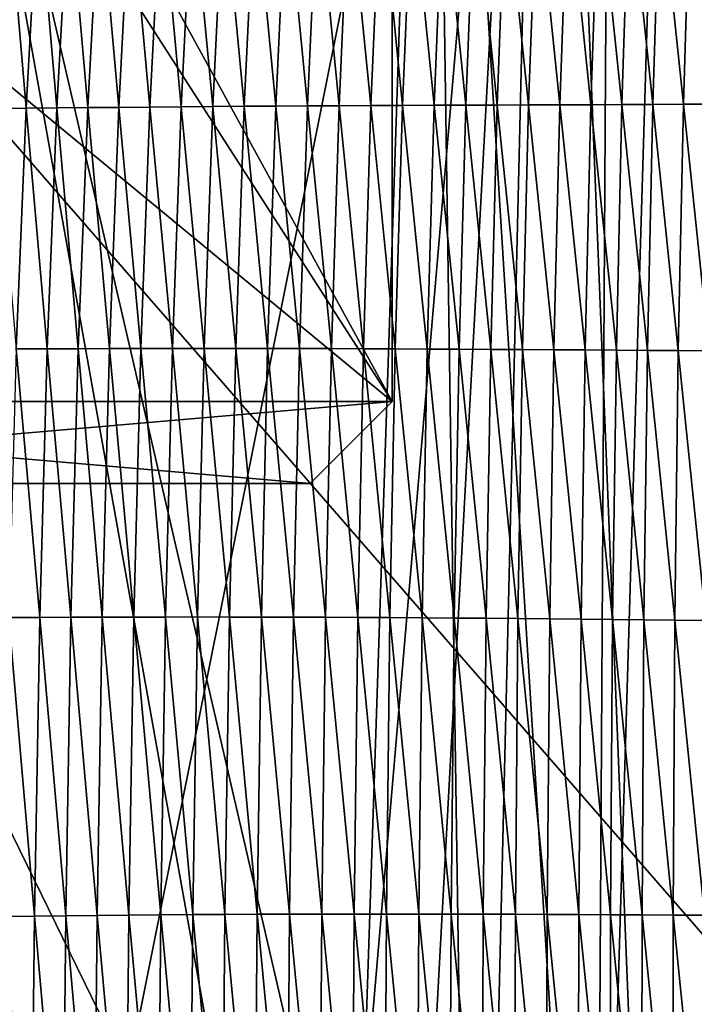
# Model space of a CAD drawing. Extents: x -65 to 446, y -88 to 1318.
# Tile 83 of 229: x 51 to 55, y -46 to -40. Entities that reach past the tile are written whole.
import ezdxf

# ---------------------------------------------------------------- set-up
doc = ezdxf.new("R2010")
doc.units = 0
doc.header["$LTSCALE"] = 65.185185
for name, color, linetype in [('1301', 7, 'CONTINUOUS'), ('1499', 7, 'CONTINUOUS'), ('1546', 7, 'CONTINUOUS'), ('1547', 7, 'CONTINUOUS'), ('1548', 7, 'CONTINUOUS'), ('1550', 7, 'CONTINUOUS'), ('1551', 7, 'CONTINUOUS'), ('1553', 7, 'CONTINUOUS'), ('1554', 7, 'CONTINUOUS'), ('1555', 7, 'CONTINUOUS'), ('1556', 7, 'CONTINUOUS'), ('815', 7, 'CONTINUOUS'), ('821', 7, 'CONTINUOUS'), ('922', 7, 'CONTINUOUS')]:
    doc.layers.add(name, color=color, linetype=linetype)

msp = doc.modelspace()

# ---------------------------------------------------------------- linework, layer by layer
at = {"layer": '1301', "color": 7, "linetype": 'CONTINUOUS'}
for points in [[(50.301, -33.8575, 14.7553), (54.0933, -33.843, 13.9243), (50.4004, -52.2625, 16.6897), (50.301, -33.8575, 14.7553)], [(50.4004, -52.2625, 16.6897), (54.0933, -33.843, 13.9243), (50.5189, -75.5, 19.1321), (50.4004, -52.2625, 16.6897)], [(50.5189, -75.5, 19.1321), (54.0933, -33.843, 13.9243), (51.8312, -75.5, 18.9461), (50.5189, -75.5, 19.1321)], [(51.8312, -75.5, 18.9461), (54.0933, -33.843, 13.9243), (53.1, -75.5, 18.618), (51.8312, -75.5, 18.9461)], [(53.1, -75.5, 18.618), (54.0933, -33.843, 13.9243), (55.8127, -76.7334, 17.4236), (53.1, -75.5, 18.618)], [(54.0933, -33.843, 13.9243), (57.5549, -33.8057, 11.7864), (55.8127, -76.7334, 17.4236), (54.0933, -33.843, 13.9243)]]:
    msp.add_3dface(points, dxfattribs=at)
at = {"layer": '1499', "color": 7, "linetype": 'CONTINUOUS'}
for points in [[(54.7806, -39.3144, 17.2606), (54.9244, -40.6891, 17.3323), (54.9659, -39.3105, 17.1819), (54.7806, -39.3144, 17.2606)], [(54.9244, -40.6891, 17.3323), (55.1102, -40.6883, 17.2512), (54.9659, -39.3105, 17.1819), (54.9244, -40.6891, 17.3323)], [(54.9659, -39.3105, 17.1819), (55.1102, -40.6883, 17.2512), (55.1502, -39.3065, 17.1012), (54.9659, -39.3105, 17.1819)], [(51.7421, -39.3755, 18.1677), (51.8642, -40.704, 18.2849), (51.9315, -39.3713, 18.1332), (51.7421, -39.3755, 18.1677)], [(51.8642, -40.704, 18.2849), (52.0558, -40.7024, 18.2478), (51.9315, -39.3713, 18.1332), (51.8642, -40.704, 18.2849)], [(51.9315, -39.3713, 18.1332), (52.0558, -40.7024, 18.2478), (52.1216, -39.3671, 18.0957), (51.9315, -39.3713, 18.1332)], [(52.0558, -40.7024, 18.2478), (52.248, -40.7009, 18.2073), (52.1216, -39.3671, 18.0957), (52.0558, -40.7024, 18.2478)], [(52.1216, -39.3671, 18.0957), (52.248, -40.7009, 18.2073), (52.3122, -39.363, 18.0547), (52.1216, -39.3671, 18.0957)], [(52.248, -40.7009, 18.2073), (52.4406, -40.6996, 18.1632), (52.3122, -39.363, 18.0547), (52.248, -40.7009, 18.2073)], [(52.3122, -39.363, 18.0547), (52.4406, -40.6996, 18.1632), (52.5032, -39.3591, 18.0104), (52.3122, -39.363, 18.0547)], [(52.4406, -40.6996, 18.1632), (52.6334, -40.6985, 18.1157), (52.5032, -39.3591, 18.0104), (52.4406, -40.6996, 18.1632)], [(52.5032, -39.3591, 18.0104), (52.6334, -40.6985, 18.1157), (52.6945, -39.3553, 17.9627), (52.5032, -39.3591, 18.0104)], [(52.6334, -40.6985, 18.1157), (52.8264, -40.6975, 18.065), (52.6945, -39.3553, 17.9627), (52.6334, -40.6985, 18.1157)], [(52.6945, -39.3553, 17.9627), (52.8264, -40.6975, 18.065), (52.8859, -39.3515, 17.9121), (52.6945, -39.3553, 17.9627)], [(52.8264, -40.6975, 18.065), (53.0196, -40.6965, 18.0117), (52.8859, -39.3515, 17.9121), (52.8264, -40.6975, 18.065)], [(52.8859, -39.3515, 17.9121), (53.0196, -40.6965, 18.0117), (53.0774, -39.3477, 17.8587), (52.8859, -39.3515, 17.9121)], [(53.0196, -40.6965, 18.0117), (53.2127, -40.6956, 17.9557), (53.0774, -39.3477, 17.8587), (53.0196, -40.6965, 18.0117)], [(53.0774, -39.3477, 17.8587), (53.2127, -40.6956, 17.9557), (53.2688, -39.344, 17.8028), (53.0774, -39.3477, 17.8587)], [(53.2127, -40.6956, 17.9557), (53.4056, -40.6947, 17.8971), (53.2688, -39.344, 17.8028), (53.2127, -40.6956, 17.9557)], [(53.2688, -39.344, 17.8028), (53.4056, -40.6947, 17.8971), (53.46, -39.3403, 17.7442), (53.2688, -39.344, 17.8028)], [(53.4056, -40.6947, 17.8971), (53.5982, -40.6939, 17.8358), (53.46, -39.3403, 17.7442), (53.4056, -40.6947, 17.8971)], [(53.46, -39.3403, 17.7442), (53.5982, -40.6939, 17.8358), (53.6509, -39.3366, 17.683), (53.46, -39.3403, 17.7442)], [(53.5982, -40.6939, 17.8358), (53.7901, -40.6932, 17.7717), (53.6509, -39.3366, 17.683), (53.5982, -40.6939, 17.8358)], [(53.6509, -39.3366, 17.683), (53.7901, -40.6932, 17.7717), (53.8412, -39.3329, 17.6191), (53.6509, -39.3366, 17.683)], [(53.7901, -40.6932, 17.7717), (53.9813, -40.6925, 17.7047), (53.8412, -39.3329, 17.6191), (53.7901, -40.6932, 17.7717)], [(53.8412, -39.3329, 17.6191), (53.9813, -40.6925, 17.7047), (54.0307, -39.3293, 17.5524), (53.8412, -39.3329, 17.6191)], [(53.9813, -40.6925, 17.7047), (54.1717, -40.6919, 17.635), (54.0307, -39.3293, 17.5524), (53.9813, -40.6925, 17.7047)], [(54.0307, -39.3293, 17.5524), (54.1717, -40.6919, 17.635), (54.2194, -39.3256, 17.4831), (54.0307, -39.3293, 17.5524)], [(54.1717, -40.6919, 17.635), (54.3612, -40.6912, 17.5628), (54.2194, -39.3256, 17.4831), (54.1717, -40.6919, 17.635)], [(54.2194, -39.3256, 17.4831), (54.3612, -40.6912, 17.5628), (54.4073, -39.322, 17.4112), (54.2194, -39.3256, 17.4831)], [(54.3612, -40.6912, 17.5628), (54.5498, -40.6906, 17.4882), (54.4073, -39.322, 17.4112), (54.3612, -40.6912, 17.5628)], [(54.4073, -39.322, 17.4112), (54.5498, -40.6906, 17.4882), (54.5944, -39.3182, 17.337), (54.4073, -39.322, 17.4112)], [(54.5498, -40.6906, 17.4882), (54.7376, -40.6899, 17.4113), (54.5944, -39.3182, 17.337), (54.5498, -40.6906, 17.4882)], [(54.5944, -39.3182, 17.337), (54.7376, -40.6899, 17.4113), (54.7806, -39.3144, 17.2606), (54.5944, -39.3182, 17.337)], [(54.7376, -40.6899, 17.4113), (54.9244, -40.6891, 17.3323), (54.7806, -39.3144, 17.2606), (54.7376, -40.6899, 17.4113)], [(50.7323, -40.7149, 18.45), (50.9188, -40.713, 18.4284), (50.807, -39.3967, 18.3021), (50.7323, -40.7149, 18.45)], [(50.807, -39.3967, 18.3021), (50.9188, -40.713, 18.4284), (50.9924, -39.3925, 18.2799), (50.807, -39.3967, 18.3021)], [(50.9188, -40.713, 18.4284), (51.1061, -40.7112, 18.4046), (50.9924, -39.3925, 18.2799), (50.9188, -40.713, 18.4284)], [(50.9924, -39.3925, 18.2799), (51.1061, -40.7112, 18.4046), (51.1787, -39.3883, 18.2555), (50.9924, -39.3925, 18.2799)], [(51.1061, -40.7112, 18.4046), (51.2943, -40.7093, 18.3785), (51.1787, -39.3883, 18.2555), (51.1061, -40.7112, 18.4046)], [(51.1787, -39.3883, 18.2555), (51.2943, -40.7093, 18.3785), (51.3657, -39.384, 18.2287), (51.1787, -39.3883, 18.2555)], [(51.2943, -40.7093, 18.3785), (51.4834, -40.7075, 18.3499), (51.3657, -39.384, 18.2287), (51.2943, -40.7093, 18.3785)], [(51.3657, -39.384, 18.2287), (51.4834, -40.7075, 18.3499), (51.5535, -39.3798, 18.1995), (51.3657, -39.384, 18.2287)], [(51.4834, -40.7075, 18.3499), (51.6734, -40.7057, 18.3188), (51.5535, -39.3798, 18.1995), (51.4834, -40.7075, 18.3499)], [(51.5535, -39.3798, 18.1995), (51.6734, -40.7057, 18.3188), (51.7421, -39.3755, 18.1677), (51.5535, -39.3798, 18.1995)], [(51.6734, -40.7057, 18.3188), (51.8642, -40.704, 18.2849), (51.7421, -39.3755, 18.1677), (51.6734, -40.7057, 18.3188)], [(53.5982, -40.6939, 17.8358), (53.7506, -42.1826, 17.9366), (53.7901, -40.6932, 17.7717), (53.5982, -40.6939, 17.8358)], [(53.7506, -42.1826, 17.9366), (53.9433, -42.1837, 17.8692), (53.7901, -40.6932, 17.7717), (53.7506, -42.1826, 17.9366)], [(53.7901, -40.6932, 17.7717), (53.9433, -42.1837, 17.8692), (53.9813, -40.6925, 17.7047), (53.7901, -40.6932, 17.7717)], [(53.9433, -42.1837, 17.8692), (54.1351, -42.1849, 17.7991), (53.9813, -40.6925, 17.7047), (53.9433, -42.1837, 17.8692)], [(53.9813, -40.6925, 17.7047), (54.1351, -42.1849, 17.7991), (54.1717, -40.6919, 17.635), (53.9813, -40.6925, 17.7047)], [(54.1351, -42.1849, 17.7991), (54.3261, -42.1862, 17.7264), (54.1717, -40.6919, 17.635), (54.1351, -42.1849, 17.7991)], [(54.1717, -40.6919, 17.635), (54.3261, -42.1862, 17.7264), (54.3612, -40.6912, 17.5628), (54.1717, -40.6919, 17.635)], [(54.3261, -42.1862, 17.7264), (54.5162, -42.1874, 17.6512), (54.3612, -40.6912, 17.5628), (54.3261, -42.1862, 17.7264)], [(54.3612, -40.6912, 17.5628), (54.5162, -42.1874, 17.6512), (54.5498, -40.6906, 17.4882), (54.3612, -40.6912, 17.5628)], [(54.5162, -42.1874, 17.6512), (54.7054, -42.1887, 17.5739), (54.5498, -40.6906, 17.4882), (54.5162, -42.1874, 17.6512)], [(54.5498, -40.6906, 17.4882), (54.7054, -42.1887, 17.5739), (54.7376, -40.6899, 17.4113), (54.5498, -40.6906, 17.4882)], [(54.7054, -42.1887, 17.5739), (54.8936, -42.1899, 17.4944), (54.7376, -40.6899, 17.4113), (54.7054, -42.1887, 17.5739)], [(54.7376, -40.6899, 17.4113), (54.8936, -42.1899, 17.4944), (54.9244, -40.6891, 17.3323), (54.7376, -40.6899, 17.4113)], [(54.8936, -42.1899, 17.4944), (55.0808, -42.191, 17.4128), (54.9244, -40.6891, 17.3323), (54.8936, -42.1899, 17.4944)], [(54.9244, -40.6891, 17.3323), (55.0808, -42.191, 17.4128), (55.1102, -40.6883, 17.2512), (54.9244, -40.6891, 17.3323)], [(50.7323, -40.7149, 18.45), (50.8588, -42.1799, 18.5913), (50.9188, -40.713, 18.4284), (50.7323, -40.7149, 18.45)], [(50.8588, -42.1799, 18.5913), (51.0471, -42.1793, 18.5679), (50.9188, -40.713, 18.4284), (50.8588, -42.1799, 18.5913)], [(50.9188, -40.713, 18.4284), (51.0471, -42.1793, 18.5679), (51.1061, -40.7112, 18.4046), (50.9188, -40.713, 18.4284)], [(51.0471, -42.1793, 18.5679), (51.2364, -42.1787, 18.5423), (51.1061, -40.7112, 18.4046), (51.0471, -42.1793, 18.5679)], [(51.1061, -40.7112, 18.4046), (51.2364, -42.1787, 18.5423), (51.2943, -40.7093, 18.3785), (51.1061, -40.7112, 18.4046)], [(51.2364, -42.1787, 18.5423), (51.4266, -42.1782, 18.5142), (51.2943, -40.7093, 18.3785), (51.2364, -42.1787, 18.5423)], [(51.2943, -40.7093, 18.3785), (51.4266, -42.1782, 18.5142), (51.4834, -40.7075, 18.3499), (51.2943, -40.7093, 18.3785)], [(51.4266, -42.1782, 18.5142), (51.6178, -42.1777, 18.4836), (51.4834, -40.7075, 18.3499), (51.4266, -42.1782, 18.5142)], [(51.4834, -40.7075, 18.3499), (51.6178, -42.1777, 18.4836), (51.6734, -40.7057, 18.3188), (51.4834, -40.7075, 18.3499)], [(51.6178, -42.1777, 18.4836), (51.8099, -42.1774, 18.4501), (51.6734, -40.7057, 18.3188), (51.6178, -42.1777, 18.4836)], [(51.6734, -40.7057, 18.3188), (51.8099, -42.1774, 18.4501), (51.8642, -40.704, 18.2849), (51.6734, -40.7057, 18.3188)], [(51.8099, -42.1774, 18.4501), (52.0028, -42.1772, 18.4135), (51.8642, -40.704, 18.2849), (51.8099, -42.1774, 18.4501)], [(51.8642, -40.704, 18.2849), (52.0028, -42.1772, 18.4135), (52.0558, -40.7024, 18.2478), (51.8642, -40.704, 18.2849)], [(52.0028, -42.1772, 18.4135), (52.1964, -42.1772, 18.3731), (52.0558, -40.7024, 18.2478), (52.0028, -42.1772, 18.4135)], [(52.0558, -40.7024, 18.2478), (52.1964, -42.1772, 18.3731), (52.248, -40.7009, 18.2073), (52.0558, -40.7024, 18.2478)], [(52.1964, -42.1772, 18.3731), (52.3904, -42.1774, 18.3292), (52.248, -40.7009, 18.2073), (52.1964, -42.1772, 18.3731)], [(52.248, -40.7009, 18.2073), (52.3904, -42.1774, 18.3292), (52.4406, -40.6996, 18.1632), (52.248, -40.7009, 18.2073)], [(52.3904, -42.1774, 18.3292), (52.5847, -42.1778, 18.2817), (52.4406, -40.6996, 18.1632), (52.3904, -42.1774, 18.3292)], [(52.4406, -40.6996, 18.1632), (52.5847, -42.1778, 18.2817), (52.6334, -40.6985, 18.1157), (52.4406, -40.6996, 18.1632)], [(52.5847, -42.1778, 18.2817), (52.7792, -42.1783, 18.231), (52.6334, -40.6985, 18.1157), (52.5847, -42.1778, 18.2817)], [(52.6334, -40.6985, 18.1157), (52.7792, -42.1783, 18.231), (52.8264, -40.6975, 18.065), (52.6334, -40.6985, 18.1157)], [(52.7792, -42.1783, 18.231), (52.9738, -42.179, 18.1775), (52.8264, -40.6975, 18.065), (52.7792, -42.1783, 18.231)], [(52.8264, -40.6975, 18.065), (52.9738, -42.179, 18.1775), (53.0196, -40.6965, 18.0117), (52.8264, -40.6975, 18.065)], [(52.9738, -42.179, 18.1775), (53.1685, -42.1798, 18.1214), (53.0196, -40.6965, 18.0117), (52.9738, -42.179, 18.1775)], [(53.0196, -40.6965, 18.0117), (53.1685, -42.1798, 18.1214), (53.2127, -40.6956, 17.9557), (53.0196, -40.6965, 18.0117)], [(53.1685, -42.1798, 18.1214), (53.3629, -42.1806, 18.0626), (53.2127, -40.6956, 17.9557), (53.1685, -42.1798, 18.1214)], [(53.2127, -40.6956, 17.9557), (53.3629, -42.1806, 18.0626), (53.4056, -40.6947, 17.8971), (53.2127, -40.6956, 17.9557)], [(53.3629, -42.1806, 18.0626), (53.5571, -42.1815, 18.001), (53.4056, -40.6947, 17.8971), (53.3629, -42.1806, 18.0626)], [(53.4056, -40.6947, 17.8971), (53.5571, -42.1815, 18.001), (53.5982, -40.6939, 17.8358), (53.4056, -40.6947, 17.8971)], [(53.5571, -42.1815, 18.001), (53.7506, -42.1826, 17.9366), (53.5982, -40.6939, 17.8358), (53.5571, -42.1815, 18.001)], [(50.8125, -43.8172, 18.7709), (51.0015, -43.8165, 18.7478), (50.8588, -42.1799, 18.5913), (50.8125, -43.8172, 18.7709)], [(50.8588, -42.1799, 18.5913), (51.0015, -43.8165, 18.7478), (51.0471, -42.1793, 18.5679), (50.8588, -42.1799, 18.5913)], [(51.0015, -43.8165, 18.7478), (51.1917, -43.8158, 18.7224), (51.0471, -42.1793, 18.5679), (51.0015, -43.8165, 18.7478)], [(51.0471, -42.1793, 18.5679), (51.1917, -43.8158, 18.7224), (51.2364, -42.1787, 18.5423), (51.0471, -42.1793, 18.5679)], [(51.1917, -43.8158, 18.7224), (51.3829, -43.8152, 18.6947), (51.2364, -42.1787, 18.5423), (51.1917, -43.8158, 18.7224)], [(51.2364, -42.1787, 18.5423), (51.3829, -43.8152, 18.6947), (51.4266, -42.1782, 18.5142), (51.2364, -42.1787, 18.5423)], [(51.3829, -43.8152, 18.6947), (51.5751, -43.8147, 18.6644), (51.4266, -42.1782, 18.5142), (51.3829, -43.8152, 18.6947)], [(51.4266, -42.1782, 18.5142), (51.5751, -43.8147, 18.6644), (51.6178, -42.1777, 18.4836), (51.4266, -42.1782, 18.5142)], [(51.5751, -43.8147, 18.6644), (51.7683, -43.8144, 18.6312), (51.6178, -42.1777, 18.4836), (51.5751, -43.8147, 18.6644)], [(51.6178, -42.1777, 18.4836), (51.7683, -43.8144, 18.6312), (51.8099, -42.1774, 18.4501), (51.6178, -42.1777, 18.4836)], [(51.7683, -43.8144, 18.6312), (51.9624, -43.8142, 18.5947), (51.8099, -42.1774, 18.4501), (51.7683, -43.8144, 18.6312)], [(51.8099, -42.1774, 18.4501), (51.9624, -43.8142, 18.5947), (52.0028, -42.1772, 18.4135), (51.8099, -42.1774, 18.4501)], [(51.9624, -43.8142, 18.5947), (52.1572, -43.8144, 18.5545), (52.0028, -42.1772, 18.4135), (51.9624, -43.8142, 18.5947)], [(52.0028, -42.1772, 18.4135), (52.1572, -43.8144, 18.5545), (52.1964, -42.1772, 18.3731), (52.0028, -42.1772, 18.4135)], [(52.1572, -43.8144, 18.5545), (52.3525, -43.8147, 18.5105), (52.1964, -42.1772, 18.3731), (52.1572, -43.8144, 18.5545)], [(52.1964, -42.1772, 18.3731), (52.3525, -43.8147, 18.5105), (52.3904, -42.1774, 18.3292), (52.1964, -42.1772, 18.3731)], [(52.3525, -43.8147, 18.5105), (52.5481, -43.8153, 18.4628), (52.3904, -42.1774, 18.3292), (52.3525, -43.8147, 18.5105)], [(52.3904, -42.1774, 18.3292), (52.5481, -43.8153, 18.4628), (52.5847, -42.1778, 18.2817), (52.3904, -42.1774, 18.3292)], [(52.5481, -43.8153, 18.4628), (52.7439, -43.8162, 18.4119), (52.5847, -42.1778, 18.2817), (52.5481, -43.8153, 18.4628)], [(52.5847, -42.1778, 18.2817), (52.7439, -43.8162, 18.4119), (52.7792, -42.1783, 18.231), (52.5847, -42.1778, 18.2817)], [(52.7439, -43.8162, 18.4119), (52.9399, -43.8171, 18.3582), (52.7792, -42.1783, 18.231), (52.7439, -43.8162, 18.4119)], [(52.7792, -42.1783, 18.231), (52.9399, -43.8171, 18.3582), (52.9738, -42.179, 18.1775), (52.7792, -42.1783, 18.231)], [(52.9399, -43.8171, 18.3582), (53.136, -43.8182, 18.3018), (52.9738, -42.179, 18.1775), (52.9399, -43.8171, 18.3582)], [(52.9738, -42.179, 18.1775), (53.136, -43.8182, 18.3018), (53.1685, -42.1798, 18.1214), (52.9738, -42.179, 18.1775)], [(53.136, -43.8182, 18.3018), (53.3318, -43.8194, 18.2427), (53.1685, -42.1798, 18.1214), (53.136, -43.8182, 18.3018)], [(53.1685, -42.1798, 18.1214), (53.3318, -43.8194, 18.2427), (53.3629, -42.1806, 18.0626), (53.1685, -42.1798, 18.1214)], [(53.3318, -43.8194, 18.2427), (53.5274, -43.8207, 18.1807), (53.3629, -42.1806, 18.0626), (53.3318, -43.8194, 18.2427)], [(53.3629, -42.1806, 18.0626), (53.5274, -43.8207, 18.1807), (53.5571, -42.1815, 18.001), (53.3629, -42.1806, 18.0626)], [(53.5274, -43.8207, 18.1807), (53.7223, -43.8222, 18.1159), (53.5571, -42.1815, 18.001), (53.5274, -43.8207, 18.1807)], [(53.5571, -42.1815, 18.001), (53.7223, -43.8222, 18.1159), (53.7506, -42.1826, 17.9366), (53.5571, -42.1815, 18.001)], [(53.7223, -43.8222, 18.1159), (53.9163, -43.8238, 18.048), (53.7506, -42.1826, 17.9366), (53.7223, -43.8222, 18.1159)], [(53.7506, -42.1826, 17.9366), (53.9163, -43.8238, 18.048), (53.9433, -42.1837, 17.8692), (53.7506, -42.1826, 17.9366)], [(53.9163, -43.8238, 18.048), (54.1095, -43.8255, 17.9772), (53.9433, -42.1837, 17.8692), (53.9163, -43.8238, 18.048)], [(53.9433, -42.1837, 17.8692), (54.1095, -43.8255, 17.9772), (54.1351, -42.1849, 17.7991), (53.9433, -42.1837, 17.8692)], [(54.1095, -43.8255, 17.9772), (54.3019, -43.8273, 17.9039), (54.1351, -42.1849, 17.7991), (54.1095, -43.8255, 17.9772)], [(54.1351, -42.1849, 17.7991), (54.3019, -43.8273, 17.9039), (54.3261, -42.1862, 17.7264), (54.1351, -42.1849, 17.7991)], [(54.3019, -43.8273, 17.9039), (54.4933, -43.8292, 17.8282), (54.3261, -42.1862, 17.7264), (54.3019, -43.8273, 17.9039)], [(54.3261, -42.1862, 17.7264), (54.4933, -43.8292, 17.8282), (54.5162, -42.1874, 17.6512), (54.3261, -42.1862, 17.7264)], [(54.4933, -43.8292, 17.8282), (54.6838, -43.831, 17.7502), (54.5162, -42.1874, 17.6512), (54.4933, -43.8292, 17.8282)], [(54.5162, -42.1874, 17.6512), (54.6838, -43.831, 17.7502), (54.7054, -42.1887, 17.5739), (54.5162, -42.1874, 17.6512)], [(54.6838, -43.831, 17.7502), (54.8732, -43.8328, 17.6701), (54.7054, -42.1887, 17.5739), (54.6838, -43.831, 17.7502)], [(54.7054, -42.1887, 17.5739), (54.8732, -43.8328, 17.6701), (54.8936, -42.1899, 17.4944), (54.7054, -42.1887, 17.5739)], [(54.8732, -43.8328, 17.6701), (55.0617, -43.8346, 17.5879), (54.8936, -42.1899, 17.4944), (54.8732, -43.8328, 17.6701)], [(54.8936, -42.1899, 17.4944), (55.0617, -43.8346, 17.5879), (55.0808, -42.191, 17.4128), (54.8936, -42.1899, 17.4944)], [(51.5751, -43.8147, 18.6644), (51.7393, -45.6303, 18.8295), (51.7683, -43.8144, 18.6312), (51.5751, -43.8147, 18.6644)], [(51.7393, -45.6303, 18.8295), (51.9344, -45.6287, 18.7931), (51.7683, -43.8144, 18.6312), (51.7393, -45.6303, 18.8295)], [(51.7683, -43.8144, 18.6312), (51.9344, -45.6287, 18.7931), (51.9624, -43.8142, 18.5947), (51.7683, -43.8144, 18.6312)], [(51.9344, -45.6287, 18.7931), (52.1303, -45.6275, 18.7528), (51.9624, -43.8142, 18.5947), (51.9344, -45.6287, 18.7931)], [(51.9624, -43.8142, 18.5947), (52.1303, -45.6275, 18.7528), (52.1572, -43.8144, 18.5545), (51.9624, -43.8142, 18.5947)], [(52.1303, -45.6275, 18.7528), (52.3267, -45.6266, 18.7085), (52.1572, -43.8144, 18.5545), (52.1303, -45.6275, 18.7528)], [(52.1572, -43.8144, 18.5545), (52.3267, -45.6266, 18.7085), (52.3525, -43.8147, 18.5105), (52.1572, -43.8144, 18.5545)], [(50.7794, -45.6406, 18.9687), (50.9691, -45.6383, 18.9457), (50.8125, -43.8172, 18.7709), (50.7794, -45.6406, 18.9687)], [(50.8125, -43.8172, 18.7709), (50.9691, -45.6383, 18.9457), (51.0015, -43.8165, 18.7478), (50.8125, -43.8172, 18.7709)], [(50.9691, -45.6383, 18.9457), (51.1599, -45.6361, 18.9204), (51.0015, -43.8165, 18.7478), (50.9691, -45.6383, 18.9457)], [(51.0015, -43.8165, 18.7478), (51.1599, -45.6361, 18.9204), (51.1917, -43.8158, 18.7224), (51.0015, -43.8165, 18.7478)], [(51.1599, -45.6361, 18.9204), (51.3519, -45.634, 18.8928), (51.1917, -43.8158, 18.7224), (51.1599, -45.6361, 18.9204)], [(51.1917, -43.8158, 18.7224), (51.3519, -45.634, 18.8928), (51.3829, -43.8152, 18.6947), (51.1917, -43.8158, 18.7224)], [(51.3519, -45.634, 18.8928), (51.5451, -45.632, 18.8626), (51.3829, -43.8152, 18.6947), (51.3519, -45.634, 18.8928)], [(51.3829, -43.8152, 18.6947), (51.5451, -45.632, 18.8626), (51.5751, -43.8147, 18.6644), (51.3829, -43.8152, 18.6947)], [(51.5451, -45.632, 18.8626), (51.7393, -45.6303, 18.8295), (51.5751, -43.8147, 18.6644), (51.5451, -45.632, 18.8626)], [(52.3267, -45.6266, 18.7085), (52.5235, -45.6259, 18.6606), (52.3525, -43.8147, 18.5105), (52.3267, -45.6266, 18.7085)], [(52.3525, -43.8147, 18.5105), (52.5235, -45.6259, 18.6606), (52.5481, -43.8153, 18.4628), (52.3525, -43.8147, 18.5105)], [(52.5235, -45.6259, 18.6606), (52.7204, -45.6255, 18.6092), (52.5481, -43.8153, 18.4628), (52.5235, -45.6259, 18.6606)], [(52.5481, -43.8153, 18.4628), (52.7204, -45.6255, 18.6092), (52.7439, -43.8162, 18.4119), (52.5481, -43.8153, 18.4628)], [(52.7204, -45.6255, 18.6092), (52.9176, -45.6253, 18.5551), (52.7439, -43.8162, 18.4119), (52.7204, -45.6255, 18.6092)], [(52.7439, -43.8162, 18.4119), (52.9176, -45.6253, 18.5551), (52.9399, -43.8171, 18.3582), (52.7439, -43.8162, 18.4119)], [(52.9176, -45.6253, 18.5551), (53.1149, -45.6253, 18.4982), (52.9399, -43.8171, 18.3582), (52.9176, -45.6253, 18.5551)], [(52.9399, -43.8171, 18.3582), (53.1149, -45.6253, 18.4982), (53.136, -43.8182, 18.3018), (52.9399, -43.8171, 18.3582)], [(53.1149, -45.6253, 18.4982), (53.312, -45.6253, 18.4387), (53.136, -43.8182, 18.3018), (53.1149, -45.6253, 18.4982)], [(53.136, -43.8182, 18.3018), (53.312, -45.6253, 18.4387), (53.3318, -43.8194, 18.2427), (53.136, -43.8182, 18.3018)], [(53.312, -45.6253, 18.4387), (53.5088, -45.6256, 18.3762), (53.3318, -43.8194, 18.2427), (53.312, -45.6253, 18.4387)], [(53.3318, -43.8194, 18.2427), (53.5088, -45.6256, 18.3762), (53.5274, -43.8207, 18.1807), (53.3318, -43.8194, 18.2427)], [(53.5088, -45.6256, 18.3762), (53.7049, -45.6261, 18.3107), (53.5274, -43.8207, 18.1807), (53.5088, -45.6256, 18.3762)], [(53.5274, -43.8207, 18.1807), (53.7049, -45.6261, 18.3107), (53.7223, -43.8222, 18.1159), (53.5274, -43.8207, 18.1807)], [(53.7049, -45.6261, 18.3107), (53.9002, -45.6267, 18.2422), (53.7223, -43.8222, 18.1159), (53.7049, -45.6261, 18.3107)], [(53.7223, -43.8222, 18.1159), (53.9002, -45.6267, 18.2422), (53.9163, -43.8238, 18.048), (53.7223, -43.8222, 18.1159)], [(53.9002, -45.6267, 18.2422), (54.0947, -45.6274, 18.1707), (53.9163, -43.8238, 18.048), (53.9002, -45.6267, 18.2422)], [(53.9163, -43.8238, 18.048), (54.0947, -45.6274, 18.1707), (54.1095, -43.8255, 17.9772), (53.9163, -43.8238, 18.048)], [(54.0947, -45.6274, 18.1707), (54.2882, -45.6283, 18.0966), (54.1095, -43.8255, 17.9772), (54.0947, -45.6274, 18.1707)], [(54.1095, -43.8255, 17.9772), (54.2882, -45.6283, 18.0966), (54.3019, -43.8273, 17.9039), (54.1095, -43.8255, 17.9772)], [(54.2882, -45.6283, 18.0966), (54.4808, -45.6293, 18.0201), (54.3019, -43.8273, 17.9039), (54.2882, -45.6283, 18.0966)], [(54.3019, -43.8273, 17.9039), (54.4808, -45.6293, 18.0201), (54.4933, -43.8292, 17.8282), (54.3019, -43.8273, 17.9039)], [(54.4808, -45.6293, 18.0201), (54.6724, -45.6302, 17.9414), (54.4933, -43.8292, 17.8282), (54.4808, -45.6293, 18.0201)], [(54.4933, -43.8292, 17.8282), (54.6724, -45.6302, 17.9414), (54.6838, -43.831, 17.7502), (54.4933, -43.8292, 17.8282)], [(54.6724, -45.6302, 17.9414), (54.863, -45.6312, 17.8605), (54.6838, -43.831, 17.7502), (54.6724, -45.6302, 17.9414)], [(54.6838, -43.831, 17.7502), (54.863, -45.6312, 17.8605), (54.8732, -43.8328, 17.6701), (54.6838, -43.831, 17.7502)], [(54.863, -45.6312, 17.8605), (55.0526, -45.6322, 17.7776), (54.8732, -43.8328, 17.6701), (54.863, -45.6312, 17.8605)], [(54.8732, -43.8328, 17.6701), (55.0526, -45.6322, 17.7776), (55.0617, -43.8346, 17.5879), (54.8732, -43.8328, 17.6701)], [(50.7579, -47.5893, 19.1782), (50.9481, -47.5845, 19.1551), (50.7794, -45.6406, 18.9687), (50.7579, -47.5893, 19.1782)], [(50.7794, -45.6406, 18.9687), (50.9481, -47.5845, 19.1551), (50.9691, -45.6383, 18.9457), (50.7794, -45.6406, 18.9687)], [(50.9481, -47.5845, 19.1551), (51.1395, -47.5797, 19.1298), (50.9691, -45.6383, 18.9457), (50.9481, -47.5845, 19.1551)], [(50.9691, -45.6383, 18.9457), (51.1395, -47.5797, 19.1298), (51.1599, -45.6361, 18.9204), (50.9691, -45.6383, 18.9457)], [(51.1395, -47.5797, 19.1298), (51.3321, -47.5751, 19.1022), (51.1599, -45.6361, 18.9204), (51.1395, -47.5797, 19.1298)], [(51.1599, -45.6361, 18.9204), (51.3321, -47.5751, 19.1022), (51.3519, -45.634, 18.8928), (51.1599, -45.6361, 18.9204)], [(51.3321, -47.5751, 19.1022), (51.526, -47.5707, 19.0719), (51.3519, -45.634, 18.8928), (51.3321, -47.5751, 19.1022)], [(51.3519, -45.634, 18.8928), (51.526, -47.5707, 19.0719), (51.5451, -45.632, 18.8626), (51.3519, -45.634, 18.8928)], [(51.526, -47.5707, 19.0719), (51.7211, -47.5665, 19.0388), (51.5451, -45.632, 18.8626), (51.526, -47.5707, 19.0719)], [(51.5451, -45.632, 18.8626), (51.7211, -47.5665, 19.0388), (51.7393, -45.6303, 18.8295), (51.5451, -45.632, 18.8626)], [(51.7211, -47.5665, 19.0388), (51.9171, -47.5626, 19.0022), (51.7393, -45.6303, 18.8295), (51.7211, -47.5665, 19.0388)], [(51.7393, -45.6303, 18.8295), (51.9171, -47.5626, 19.0022), (51.9344, -45.6287, 18.7931), (51.7393, -45.6303, 18.8295)], [(51.9171, -47.5626, 19.0022), (52.1139, -47.559, 18.9617), (51.9344, -45.6287, 18.7931), (51.9171, -47.5626, 19.0022)], [(51.9344, -45.6287, 18.7931), (52.1139, -47.559, 18.9617), (52.1303, -45.6275, 18.7528), (51.9344, -45.6287, 18.7931)], [(52.1139, -47.559, 18.9617), (52.3113, -47.5558, 18.9171), (52.1303, -45.6275, 18.7528), (52.1139, -47.559, 18.9617)], [(52.1303, -45.6275, 18.7528), (52.3113, -47.5558, 18.9171), (52.3267, -45.6266, 18.7085), (52.1303, -45.6275, 18.7528)], [(52.3113, -47.5558, 18.9171), (52.5091, -47.553, 18.8687), (52.3267, -45.6266, 18.7085), (52.3113, -47.5558, 18.9171)], [(52.3267, -45.6266, 18.7085), (52.5091, -47.553, 18.8687), (52.5235, -45.6259, 18.6606), (52.3267, -45.6266, 18.7085)], [(52.5091, -47.553, 18.8687), (52.7071, -47.5504, 18.8169), (52.5235, -45.6259, 18.6606), (52.5091, -47.553, 18.8687)], [(52.5235, -45.6259, 18.6606), (52.7071, -47.5504, 18.8169), (52.7204, -45.6255, 18.6092), (52.5235, -45.6259, 18.6606)], [(52.7071, -47.5504, 18.8169), (52.9053, -47.548, 18.7622), (52.7204, -45.6255, 18.6092), (52.7071, -47.5504, 18.8169)], [(52.7204, -45.6255, 18.6092), (52.9053, -47.548, 18.7622), (52.9176, -45.6253, 18.5551), (52.7204, -45.6255, 18.6092)], [(52.9053, -47.548, 18.7622), (53.1037, -47.5458, 18.7048), (52.9176, -45.6253, 18.5551), (52.9053, -47.548, 18.7622)], [(52.9176, -45.6253, 18.5551), (53.1037, -47.5458, 18.7048), (53.1149, -45.6253, 18.4982), (52.9176, -45.6253, 18.5551)], [(53.1037, -47.5458, 18.7048), (53.302, -47.5438, 18.6446), (53.1149, -45.6253, 18.4982), (53.1037, -47.5458, 18.7048)], [(53.1149, -45.6253, 18.4982), (53.302, -47.5438, 18.6446), (53.312, -45.6253, 18.4387), (53.1149, -45.6253, 18.4982)], [(53.302, -47.5438, 18.6446), (53.4999, -47.542, 18.5815), (53.312, -45.6253, 18.4387), (53.302, -47.5438, 18.6446)], [(53.312, -45.6253, 18.4387), (53.4999, -47.542, 18.5815), (53.5088, -45.6256, 18.3762), (53.312, -45.6253, 18.4387)], [(53.4999, -47.542, 18.5815), (53.6971, -47.5405, 18.5154), (53.5088, -45.6256, 18.3762), (53.4999, -47.542, 18.5815)], [(53.5088, -45.6256, 18.3762), (53.6971, -47.5405, 18.5154), (53.7049, -45.6261, 18.3107), (53.5088, -45.6256, 18.3762)], [(53.6971, -47.5405, 18.5154), (53.8935, -47.5391, 18.446), (53.7049, -45.6261, 18.3107), (53.6971, -47.5405, 18.5154)], [(53.7049, -45.6261, 18.3107), (53.8935, -47.5391, 18.446), (53.9002, -45.6267, 18.2422), (53.7049, -45.6261, 18.3107)], [(53.8935, -47.5391, 18.446), (54.0891, -47.5379, 18.3737), (53.9002, -45.6267, 18.2422), (53.8935, -47.5391, 18.446)], [(53.9002, -45.6267, 18.2422), (54.0891, -47.5379, 18.3737), (54.0947, -45.6274, 18.1707), (53.9002, -45.6267, 18.2422)], [(54.0891, -47.5379, 18.3737), (54.2836, -47.5369, 18.2988), (54.0947, -45.6274, 18.1707), (54.0891, -47.5379, 18.3737)], [(54.0947, -45.6274, 18.1707), (54.2836, -47.5369, 18.2988), (54.2882, -45.6283, 18.0966), (54.0947, -45.6274, 18.1707)], [(54.2836, -47.5369, 18.2988), (54.4773, -47.536, 18.2214), (54.2882, -45.6283, 18.0966), (54.2836, -47.5369, 18.2988)], [(54.2882, -45.6283, 18.0966), (54.4773, -47.536, 18.2214), (54.4808, -45.6293, 18.0201), (54.2882, -45.6283, 18.0966)], [(54.4773, -47.536, 18.2214), (54.67, -47.5351, 18.1418), (54.4808, -45.6293, 18.0201), (54.4773, -47.536, 18.2214)], [(54.4808, -45.6293, 18.0201), (54.67, -47.5351, 18.1418), (54.6724, -45.6302, 17.9414), (54.4808, -45.6293, 18.0201)], [(54.67, -47.5351, 18.1418), (54.8616, -47.5343, 18.0602), (54.6724, -45.6302, 17.9414), (54.67, -47.5351, 18.1418)], [(54.6724, -45.6302, 17.9414), (54.8616, -47.5343, 18.0602), (54.863, -45.6312, 17.8605), (54.6724, -45.6302, 17.9414)], [(54.8616, -47.5343, 18.0602), (55.0521, -47.5335, 17.9765), (54.863, -45.6312, 17.8605), (54.8616, -47.5343, 18.0602)], [(54.863, -45.6312, 17.8605), (55.0521, -47.5335, 17.9765), (55.0526, -45.6322, 17.7776), (54.863, -45.6312, 17.8605)]]:
    msp.add_3dface(points, dxfattribs=at)
at = {"layer": '1546', "linetype": 'CONTINUOUS'}
for points in [[(47.35, -43, 3.7), (52.65, -43, 3.7), (52.65, -43, 4.5), (47.35, -43, 3.7)], [(47.35, -43, 4.5), (47.35, -43, 3.7), (52.65, -43, 4.5), (47.35, -43, 4.5)], [(47.35, -43, -4.5), (52.65, -43, -4.5), (52.65, -43, -3.7), (47.35, -43, -4.5)], [(47.35, -43, -3.7), (47.35, -43, -4.5), (52.65, -43, -3.7), (47.35, -43, -3.7)]]:
    msp.add_3dface(points, dxfattribs=at)
at = {"layer": '1547', "linetype": 'CONTINUOUS'}
for points in [[(53.15, -31, 3.7), (53.15, -31, 4.5), (53.15, -42.5, 4.5), (53.15, -31, 3.7)], [(53.15, -42.5, 3.7), (53.15, -31, 3.7), (53.15, -42.5, 4.5), (53.15, -42.5, 3.7)]]:
    msp.add_3dface(points, dxfattribs=at)
at = {"layer": '1548', "linetype": 'CONTINUOUS'}
for points in [[(53.15, -31, 4.5), (46.85, -31, 4.5), (46.85, -42.5, 4.5), (53.15, -31, 4.5)], [(53.15, -31, 4.5), (46.85, -42.5, 4.5), (49.1, -39, 4.5), (53.15, -31, 4.5)], [(53.15, -42.5, 4.5), (53.15, -31, 4.5), (50.9, -39, 4.5), (53.15, -42.5, 4.5)], [(50, -39.9, 4.5), (53.15, -42.5, 4.5), (50.9, -39, 4.5), (50, -39.9, 4.5)], [(46.85, -42.5, 4.5), (53.15, -42.5, 4.5), (50, -39.9, 4.5), (46.85, -42.5, 4.5)], [(47.35, -43, 4.5), (53.15, -42.5, 4.5), (46.85, -42.5, 4.5), (47.35, -43, 4.5)], [(47.35, -43, 4.5), (52.65, -43, 4.5), (53.15, -42.5, 4.5), (47.35, -43, 4.5)]]:
    msp.add_3dface(points, dxfattribs=at)
at = {"layer": '1550', "linetype": 'CONTINUOUS'}
for points in [[(46.85, -31, 3.7), (53.15, -31, 3.7), (53.15, -42.5, 3.7), (46.85, -31, 3.7)], [(46.85, -31, 3.7), (53.15, -42.5, 3.7), (50.9, -39, 3.7), (46.85, -31, 3.7)], [(53.15, -42.5, 3.7), (50, -39.9, 3.7), (50.9, -39, 3.7), (53.15, -42.5, 3.7)], [(53.15, -42.5, 3.7), (46.85, -42.5, 3.7), (50, -39.9, 3.7), (53.15, -42.5, 3.7)], [(52.65, -43, 3.7), (47.35, -43, 3.7), (46.85, -42.5, 3.7), (52.65, -43, 3.7)], [(53.15, -42.5, 3.7), (52.65, -43, 3.7), (46.85, -42.5, 3.7), (53.15, -42.5, 3.7)]]:
    msp.add_3dface(points, dxfattribs=at)
at = {"layer": '1551', "linetype": 'CONTINUOUS'}
for points in [[(53.15, -31, -3.7), (46.85, -31, -3.7), (46.85, -42.5, -3.7), (53.15, -31, -3.7)], [(53.15, -31, -3.7), (46.85, -42.5, -3.7), (49.1, -39, -3.7), (53.15, -31, -3.7)], [(53.15, -42.5, -3.7), (53.15, -31, -3.7), (50.9, -39, -3.7), (53.15, -42.5, -3.7)], [(50, -39.9, -3.7), (53.15, -42.5, -3.7), (50.9, -39, -3.7), (50, -39.9, -3.7)], [(46.85, -42.5, -3.7), (53.15, -42.5, -3.7), (50, -39.9, -3.7), (46.85, -42.5, -3.7)], [(46.85, -42.5, -3.7), (47.35, -43, -3.7), (53.15, -42.5, -3.7), (46.85, -42.5, -3.7)], [(47.35, -43, -3.7), (52.65, -43, -3.7), (53.15, -42.5, -3.7), (47.35, -43, -3.7)]]:
    msp.add_3dface(points, dxfattribs=at)
at = {"layer": '1553', "linetype": 'CONTINUOUS'}
for points in [[(46.85, -31, -4.5), (53.15, -31, -4.5), (53.15, -42.5, -4.5), (46.85, -31, -4.5)], [(46.85, -31, -4.5), (53.15, -42.5, -4.5), (50.9, -39, -4.5), (46.85, -31, -4.5)], [(53.15, -42.5, -4.5), (50, -39.9, -4.5), (50.9, -39, -4.5), (53.15, -42.5, -4.5)], [(53.15, -42.5, -4.5), (46.85, -42.5, -4.5), (50, -39.9, -4.5), (53.15, -42.5, -4.5)], [(52.65, -43, -4.5), (47.35, -43, -4.5), (46.85, -42.5, -4.5), (52.65, -43, -4.5)], [(52.65, -43, -4.5), (46.85, -42.5, -4.5), (53.15, -42.5, -4.5), (52.65, -43, -4.5)]]:
    msp.add_3dface(points, dxfattribs=at)
at = {"layer": '1554', "linetype": 'CONTINUOUS'}
for points in [[(53.15, -31, -4.5), (53.15, -31, -3.7), (53.15, -42.5, -3.7), (53.15, -31, -4.5)], [(53.15, -31, -4.5), (53.15, -42.5, -3.7), (53.15, -42.5, -4.5), (53.15, -31, -4.5)]]:
    msp.add_3dface(points, dxfattribs=at)
at = {"layer": '1555', "linetype": 'CONTINUOUS'}
for points in [[(52.65, -43, 4.5), (52.65, -43, 3.7), (53.15, -42.5, 4.5), (52.65, -43, 4.5)], [(52.65, -43, 3.7), (53.15, -42.5, 3.7), (53.15, -42.5, 4.5), (52.65, -43, 3.7)]]:
    msp.add_3dface(points, dxfattribs=at)
at = {"layer": '1556', "linetype": 'CONTINUOUS'}
for points in [[(52.65, -43, -3.7), (52.65, -43, -4.5), (53.15, -42.5, -3.7), (52.65, -43, -3.7)], [(53.15, -42.5, -3.7), (52.65, -43, -4.5), (53.15, -42.5, -4.5), (53.15, -42.5, -3.7)]]:
    msp.add_3dface(points, dxfattribs=at)
at = {"layer": '815', "color": 7, "linetype": 'CONTINUOUS'}
for points in [[(56.1491, -35.4752, -12.5773), (46.1173, -35.4904, -13.4508), (55.8319, -46.6567, -12.7275), (56.1491, -35.4752, -12.5773)], [(53, -74.6, -13.6748), (46.1173, -35.4904, -13.4508), (50, -74.6, -14), (53, -74.6, -13.6748)], [(46.1173, -35.4904, -13.4508), (53, -74.6, -13.6748), (53.5, -70.1, -13.5554), (46.1173, -35.4904, -13.4508)], [(46.1173, -35.4904, -13.4508), (53.5, -70.1, -13.5554), (53.5, -50.6, -13.5554), (46.1173, -35.4904, -13.4508)], [(55.8319, -46.6567, -12.7275), (46.1173, -35.4904, -13.4508), (53.5, -50.6, -13.5554), (55.8319, -46.6567, -12.7275)]]:
    msp.add_3dface(points, dxfattribs=at)
at = {"layer": '821', "color": 7, "linetype": 'CONTINUOUS'}
for points in [[(58.9091, -35.1001, 8.9099), (50, -35.0357, 12.6), (57.5108, -77, 10.1167), (58.9091, -35.1001, 8.9099)], [(57.5108, -77, 10.1167), (50, -35.0357, 12.6), (50, -77, 12.6), (57.5108, -77, 10.1167)], [(50, -35.4756, -12.6), (58.9091, -35.4112, -8.9099), (53.5, -50.6, -12.1041), (50, -35.4756, -12.6)], [(53.5, -50.6, -12.1041), (58.9091, -35.4112, -8.9099), (56.0695, -46.5351, -11.0418), (53.5, -50.6, -12.1041)], [(50, -74.6, -12.6), (50, -35.4756, -12.6), (53.5, -50.6, -12.1041), (50, -74.6, -12.6)]]:
    msp.add_3dface(points, dxfattribs=at)
at = {"layer": '922', "color": 7, "linetype": 'CONTINUOUS'}
for points in [[(54.9185, -33, -15.2252), (55.008, -27.9045, -15.196), (55.4234, -48.0462, -15.0528), (54.9185, -33, -15.2252)], [(54.4883, -34.0419, -15.3576), (54.9185, -33, -15.2252), (54.3881, -50.6838, -15.3865), (54.4883, -34.0419, -15.3576)], [(54.3881, -50.6838, -15.3865), (54.9185, -33, -15.2252), (55.4234, -48.0462, -15.0528), (54.3881, -50.6838, -15.3865)], [(53.3836, -34.5, -15.6381), (54.4883, -34.0419, -15.3576), (54.3881, -50.6838, -15.3865), (53.3836, -34.5, -15.6381)], [(51.7853, -82.5951, -15.9001), (49.4161, -77.8321, -15.9893), (50.0005, -34.5, -16), (51.7853, -82.5951, -15.9001)], [(53.3836, -34.5, -15.6381), (51.7853, -82.5951, -15.9001), (50.0005, -34.5, -16), (53.3836, -34.5, -15.6381)], [(54.1744, -87.3989, -15.4458), (51.7853, -82.5951, -15.9001), (53.3836, -34.5, -15.6381), (54.1744, -87.3989, -15.4458)], [(54.1744, -87.3989, -15.4458), (53.3836, -34.5, -15.6381), (54.3881, -50.6838, -15.3865), (54.1744, -87.3989, -15.4458)]]:
    msp.add_3dface(points, dxfattribs=at)

doc.saveas('drawing.dxf')
